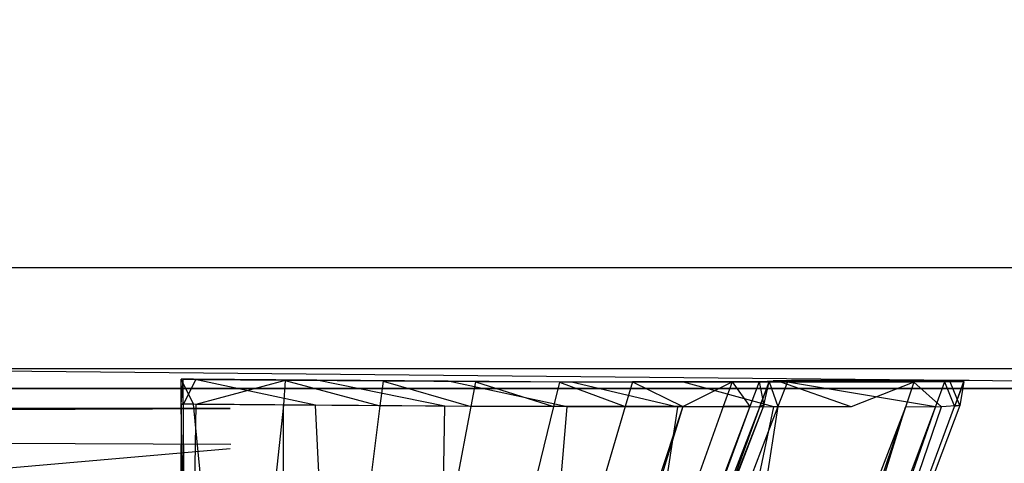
# Model space of a CAD drawing. Extents: x -0.35 to 0, y -0.337 to 0.
# Tile 14 of 18: x -0.063 to -0.039, y -0.316 to -0.305. Entities that reach past the tile are written whole.
import ezdxf

# ---------------------------------------------------------------- set-up
doc = ezdxf.new("R2010")
doc.units = 0
for name, color, linetype in [('L1_GRIFF_N_A81600__1___REPLACEM', 7, 'CONTINUOUS'), ('L2_GRIFF_N_A81600__0___REPLACEM', 7, 'CONTINUOUS'), ('L4_KORPUS_N_A81600__5___REPLACE', 7, 'CONTINUOUS'), ('L8_KORPUS_N_A81600__1___REPLACE', 7, 'CONTINUOUS')]:
    doc.layers.add(name, color=color, linetype=linetype)

msp = doc.modelspace()

# ---------------------------------------------------------------- linework, layer by layer
at = {"layer": 'L1_GRIFF_N_A81600__1___REPLACEM', "color": 254}
for points, invisible_edges in [([(-0.290944, -0.31461, 0.5702), (-0.057829, -0.314493, 0.566797), (-0.290962, -0.314493, 0.566797), (-0.290944, -0.31461, 0.5702)], 13), ([(-0.057829, -0.314493, 0.566797), (-0.290961, -0.31549, 0.567178), (-0.290962, -0.314493, 0.566797), (-0.057829, -0.314493, 0.566797)], 13), ([(-0.290961, -0.31549, 0.567178), (-0.057829, -0.314493, 0.566797), (-0.057828, -0.31549, 0.567178), (-0.290961, -0.31549, 0.567178)], 14), ([(-0.057829, -0.314493, 0.566797), (-0.290944, -0.31461, 0.5702), (-0.057811, -0.31461, 0.5702), (-0.057829, -0.314493, 0.566797)], 14), ([(-0.057811, -0.315376, 0.570481), (-0.290944, -0.31461, 0.5702), (-0.290944, -0.315376, 0.570481), (-0.057811, -0.315376, 0.570481)], 13), ([(-0.290944, -0.31461, 0.5702), (-0.057811, -0.315376, 0.570481), (-0.057811, -0.31461, 0.5702), (-0.290944, -0.31461, 0.5702)], 14), ([(-0.057828, -0.31549, 0.567178), (-0.290945, -0.335681, 0.574543), (-0.290961, -0.31549, 0.567178), (-0.057828, -0.31549, 0.567178)], 13), ([(-0.290945, -0.335681, 0.574543), (-0.057828, -0.31549, 0.567178), (-0.057811, -0.335681, 0.574543), (-0.290945, -0.335681, 0.574543)], 14), ([(-0.057811, -0.332458, 0.576732), (-0.290944, -0.315376, 0.570481), (-0.290944, -0.332458, 0.576732), (-0.057811, -0.332458, 0.576732)], 13), ([(-0.290944, -0.315376, 0.570481), (-0.057811, -0.332458, 0.576732), (-0.057811, -0.315376, 0.570481), (-0.290944, -0.315376, 0.570481)], 14)]:
    msp.add_3dface(points, dxfattribs=dict(at, invisible_edges=invisible_edges))
at = {"layer": 'L2_GRIFF_N_A81600__0___REPLACEM', "color": 254}
for points, invisible_edges in [([(-0.059051, -0.314383, 0.565831), (-0.059045, -0.313764, 0.566073), (-0.059051, -0.313763, 0.565603), (-0.059051, -0.314383, 0.565831)], 14), ([(-0.059051, -0.313763, 0.565603), (-0.058744, -0.314385, 0.565867), (-0.059051, -0.314383, 0.565831), (-0.059051, -0.313763, 0.565603)], 13), ([(-0.058744, -0.314385, 0.565867), (-0.059051, -0.313763, 0.565603), (-0.058744, -0.313766, 0.565639), (-0.058744, -0.314385, 0.565867)], 14), ([(-0.059045, -0.313764, 0.566073), (-0.058744, -0.313766, 0.565639), (-0.059051, -0.313763, 0.565603), (-0.059045, -0.313764, 0.566073)], 13), ([(-0.059045, -0.313764, 0.566073), (-0.059051, -0.314383, 0.565831), (-0.059046, -0.314384, 0.566296), (-0.059045, -0.313764, 0.566073)], 13), ([(-0.059046, -0.314384, 0.566296), (-0.059001, -0.313775, 0.569947), (-0.059045, -0.313764, 0.566073), (-0.059046, -0.314384, 0.566296)], 14), ([(-0.059001, -0.313775, 0.569947), (-0.059046, -0.314384, 0.566296), (-0.058999, -0.314389, 0.570158), (-0.059001, -0.313775, 0.569947)], 13), ([(-0.059001, -0.313775, 0.569947), (-0.058738, -0.313767, 0.566109), (-0.059045, -0.313764, 0.566073), (-0.059001, -0.313775, 0.569947)], 13), ([(-0.058744, -0.313766, 0.565639), (-0.059045, -0.313764, 0.566073), (-0.058738, -0.313767, 0.566109), (-0.058744, -0.313766, 0.565639)], 14), ([(-0.058738, -0.313767, 0.566109), (-0.059001, -0.313775, 0.569947), (-0.058694, -0.313777, 0.569982), (-0.058738, -0.313767, 0.566109)], 14), ([(-0.058999, -0.314389, 0.570158), (-0.058996, -0.313776, 0.570396), (-0.059001, -0.313775, 0.569947), (-0.058999, -0.314389, 0.570158)], 14), ([(-0.058996, -0.313776, 0.570396), (-0.058694, -0.313777, 0.569982), (-0.059001, -0.313775, 0.569947), (-0.058996, -0.313776, 0.570396)], 13), ([(-0.058996, -0.313776, 0.570396), (-0.058999, -0.314389, 0.570158), (-0.058994, -0.314389, 0.570608), (-0.058996, -0.313776, 0.570396)], 13), ([(-0.058994, -0.314389, 0.570608), (-0.058689, -0.313779, 0.570432), (-0.058996, -0.313776, 0.570396), (-0.058994, -0.314389, 0.570608)], 13), ([(-0.058694, -0.313777, 0.569982), (-0.058996, -0.313776, 0.570396), (-0.058689, -0.313779, 0.570432), (-0.058694, -0.313777, 0.569982)], 14), ([(-0.058689, -0.313779, 0.570432), (-0.058994, -0.314389, 0.570608), (-0.058687, -0.314391, 0.570643), (-0.058689, -0.313779, 0.570432)], 14), ([(-0.058744, -0.313766, 0.565639), (-0.055715, -0.314409, 0.566218), (-0.058744, -0.314385, 0.565867), (-0.058744, -0.313766, 0.565639)], 13), ([(-0.055715, -0.314409, 0.566218), (-0.058744, -0.313766, 0.565639), (-0.055676, -0.313789, 0.565995), (-0.055715, -0.314409, 0.566218)], 14), ([(-0.058738, -0.313767, 0.566109), (-0.055676, -0.313789, 0.565995), (-0.058744, -0.313766, 0.565639), (-0.058738, -0.313767, 0.566109)], 13), ([(-0.058694, -0.313777, 0.569982), (-0.055754, -0.31379, 0.566455), (-0.058738, -0.313767, 0.566109), (-0.058694, -0.313777, 0.569982)], 13), ([(-0.055676, -0.313789, 0.565995), (-0.058738, -0.313767, 0.566109), (-0.055754, -0.31379, 0.566455), (-0.055676, -0.313789, 0.565995)], 14), ([(-0.055754, -0.31379, 0.566455), (-0.058694, -0.313777, 0.569982), (-0.056394, -0.313795, 0.570249), (-0.055754, -0.31379, 0.566455)], 14), ([(-0.058689, -0.313779, 0.570432), (-0.056394, -0.313795, 0.570249), (-0.058694, -0.313777, 0.569982), (-0.058689, -0.313779, 0.570432)], 13), ([(-0.056394, -0.313795, 0.570249), (-0.058689, -0.313779, 0.570432), (-0.056469, -0.313796, 0.57069), (-0.056394, -0.313795, 0.570249)], 14), ([(-0.058687, -0.314391, 0.570643), (-0.056469, -0.313796, 0.57069), (-0.058689, -0.313779, 0.570432), (-0.058687, -0.314391, 0.570643)], 13), ([(-0.056469, -0.313796, 0.57069), (-0.058687, -0.314391, 0.570643), (-0.056508, -0.314408, 0.570896), (-0.056469, -0.313796, 0.57069)], 14), ([(-0.054112, -0.314428, 0.571563), (-0.056469, -0.313796, 0.57069), (-0.056508, -0.314408, 0.570896), (-0.054112, -0.314428, 0.571563)], 13), ([(-0.056469, -0.313796, 0.57069), (-0.053882, -0.313816, 0.570949), (-0.056394, -0.313795, 0.570249), (-0.056469, -0.313796, 0.57069)], 13), ([(-0.053882, -0.313816, 0.570949), (-0.056469, -0.313796, 0.57069), (-0.054033, -0.313816, 0.571368), (-0.053882, -0.313816, 0.570949)], 14), ([(-0.056469, -0.313796, 0.57069), (-0.054112, -0.314428, 0.571563), (-0.054033, -0.313816, 0.571368), (-0.056469, -0.313796, 0.57069)], 14), ([(-0.056394, -0.313795, 0.570249), (-0.05258, -0.313816, 0.567339), (-0.055754, -0.31379, 0.566455), (-0.056394, -0.313795, 0.570249)], 13), ([(-0.05258, -0.313816, 0.567339), (-0.056394, -0.313795, 0.570249), (-0.053882, -0.313816, 0.570949), (-0.05258, -0.313816, 0.567339)], 14), ([(-0.055754, -0.31379, 0.566455), (-0.052422, -0.313816, 0.566901), (-0.055676, -0.313789, 0.565995), (-0.055754, -0.31379, 0.566455)], 13), ([(-0.052422, -0.313816, 0.566901), (-0.055754, -0.31379, 0.566455), (-0.05258, -0.313816, 0.567339), (-0.052422, -0.313816, 0.566901)], 14), ([(-0.055676, -0.313789, 0.565995), (-0.052499, -0.314435, 0.567114), (-0.055715, -0.314409, 0.566218), (-0.055676, -0.313789, 0.565995)], 13), ([(-0.052499, -0.314435, 0.567114), (-0.055676, -0.313789, 0.565995), (-0.052422, -0.313816, 0.566901), (-0.052499, -0.314435, 0.567114)], 14), ([(-0.051853, -0.314444, 0.572583), (-0.054033, -0.313816, 0.571368), (-0.054112, -0.314428, 0.571563), (-0.051853, -0.314444, 0.572583)], 13), ([(-0.054033, -0.313816, 0.571368), (-0.051514, -0.313833, 0.57202), (-0.053882, -0.313816, 0.570949), (-0.054033, -0.313816, 0.571368)], 13), ([(-0.051514, -0.313833, 0.57202), (-0.054033, -0.313816, 0.571368), (-0.051737, -0.313832, 0.572406), (-0.051514, -0.313833, 0.57202)], 14), ([(-0.054033, -0.313816, 0.571368), (-0.051853, -0.314444, 0.572583), (-0.051737, -0.313832, 0.572406), (-0.054033, -0.313816, 0.571368)], 14), ([(-0.053882, -0.313816, 0.570949), (-0.049589, -0.313838, 0.568691), (-0.05258, -0.313816, 0.567339), (-0.053882, -0.313816, 0.570949)], 13), ([(-0.049589, -0.313838, 0.568691), (-0.053882, -0.313816, 0.570949), (-0.051514, -0.313833, 0.57202), (-0.049589, -0.313838, 0.568691)], 14), ([(-0.05258, -0.313816, 0.567339), (-0.049356, -0.313838, 0.568288), (-0.052422, -0.313816, 0.566901), (-0.05258, -0.313816, 0.567339)], 13), ([(-0.049356, -0.313838, 0.568288), (-0.05258, -0.313816, 0.567339), (-0.049589, -0.313838, 0.568691), (-0.049356, -0.313838, 0.568288)], 14), ([(-0.052422, -0.313816, 0.566901), (-0.049468, -0.314457, 0.568484), (-0.052499, -0.314435, 0.567114), (-0.052422, -0.313816, 0.566901)], 13), ([(-0.049468, -0.314457, 0.568484), (-0.052422, -0.313816, 0.566901), (-0.049356, -0.313838, 0.568288), (-0.049468, -0.314457, 0.568484)], 14), ([(-0.049806, -0.314447, 0.574016), (-0.051737, -0.313832, 0.572406), (-0.051853, -0.314444, 0.572583), (-0.049806, -0.314447, 0.574016)], 13), ([(-0.051737, -0.313832, 0.572406), (-0.049367, -0.313837, 0.573524), (-0.051514, -0.313833, 0.57202), (-0.051737, -0.313832, 0.572406)], 13), ([(-0.049367, -0.313837, 0.573524), (-0.051737, -0.313832, 0.572406), (-0.049656, -0.313837, 0.573865), (-0.049367, -0.313837, 0.573524)], 14), ([(-0.051737, -0.313832, 0.572406), (-0.049806, -0.314447, 0.574016), (-0.049656, -0.313837, 0.573865), (-0.051737, -0.313832, 0.572406)], 14), ([(-0.051514, -0.313833, 0.57202), (-0.046879, -0.313843, 0.570591), (-0.049589, -0.313838, 0.568691), (-0.051514, -0.313833, 0.57202)], 13), ([(-0.046879, -0.313843, 0.570591), (-0.051514, -0.313833, 0.57202), (-0.049367, -0.313837, 0.573524), (-0.046879, -0.313843, 0.570591)], 14), ([(-0.048026, -0.314443, 0.575786), (-0.049656, -0.313837, 0.573865), (-0.049806, -0.314447, 0.574016), (-0.048026, -0.314443, 0.575786)], 13), ([(-0.047501, -0.313833, 0.575381), (-0.049656, -0.313837, 0.573865), (-0.047847, -0.313832, 0.575665), (-0.047501, -0.313833, 0.575381)], 14), ([(-0.049656, -0.313837, 0.573865), (-0.048026, -0.314443, 0.575786), (-0.047847, -0.313832, 0.575665), (-0.049656, -0.313837, 0.573865)], 14), ([(-0.049656, -0.313837, 0.573865), (-0.047501, -0.313833, 0.575381), (-0.049367, -0.313837, 0.573524), (-0.049656, -0.313837, 0.573865)], 13), ([(-0.049589, -0.313838, 0.568691), (-0.046577, -0.313844, 0.570236), (-0.049356, -0.313838, 0.568288), (-0.049589, -0.313838, 0.568691)], 13), ([(-0.046577, -0.313844, 0.570236), (-0.049589, -0.313838, 0.568691), (-0.046879, -0.313843, 0.570591), (-0.046577, -0.313844, 0.570236)], 14), ([(-0.049356, -0.313838, 0.568288), (-0.046722, -0.314463, 0.57041), (-0.049468, -0.314457, 0.568484), (-0.049356, -0.313838, 0.568288)], 13), ([(-0.044522, -0.313837, 0.572937), (-0.049367, -0.313837, 0.573524), (-0.047501, -0.313833, 0.575381), (-0.044522, -0.313837, 0.572937)], 14), ([(-0.049367, -0.313837, 0.573524), (-0.044522, -0.313837, 0.572937), (-0.046879, -0.313843, 0.570591), (-0.049367, -0.313837, 0.573524)], 13), ([(-0.046722, -0.314463, 0.57041), (-0.049356, -0.313838, 0.568288), (-0.046577, -0.313844, 0.570236), (-0.046722, -0.314463, 0.57041)], 14), ([(-0.046597, -0.314442, 0.577827), (-0.047847, -0.313832, 0.575665), (-0.048026, -0.314443, 0.575786), (-0.046597, -0.314442, 0.577827)], 13), ([(-0.046003, -0.313832, 0.577524), (-0.047847, -0.313832, 0.575665), (-0.046394, -0.313831, 0.577743), (-0.046003, -0.313832, 0.577524)], 14), ([(-0.047847, -0.313832, 0.575665), (-0.046597, -0.314442, 0.577827), (-0.046394, -0.313831, 0.577743), (-0.047847, -0.313832, 0.575665)], 14), ([(-0.047847, -0.313832, 0.575665), (-0.046003, -0.313832, 0.577524), (-0.047501, -0.313833, 0.575381), (-0.047847, -0.313832, 0.575665)], 13), ([(-0.04263, -0.313836, 0.575643), (-0.047501, -0.313833, 0.575381), (-0.046003, -0.313832, 0.577524), (-0.04263, -0.313836, 0.575643)], 14), ([(-0.047501, -0.313833, 0.575381), (-0.04263, -0.313836, 0.575643), (-0.044522, -0.313837, 0.572937), (-0.047501, -0.313833, 0.575381)], 13), ([(-0.044161, -0.313838, 0.57264), (-0.046879, -0.313843, 0.570591), (-0.044522, -0.313837, 0.572937), (-0.044161, -0.313838, 0.57264)], 14), ([(-0.046879, -0.313843, 0.570591), (-0.044161, -0.313838, 0.57264), (-0.046577, -0.313844, 0.570236), (-0.046879, -0.313843, 0.570591)], 13), ([(-0.046577, -0.313844, 0.570236), (-0.044333, -0.314457, 0.572787), (-0.046722, -0.314463, 0.57041), (-0.046577, -0.313844, 0.570236)], 13), ([(-0.046597, -0.314442, 0.577827), (-0.045372, -0.313834, 0.580048), (-0.046394, -0.313831, 0.577743), (-0.046597, -0.314442, 0.577827)], 14), ([(-0.045372, -0.313834, 0.580048), (-0.046597, -0.314442, 0.577827), (-0.045592, -0.314444, 0.580092), (-0.045372, -0.313834, 0.580048)], 13), ([(-0.044333, -0.314457, 0.572787), (-0.046577, -0.313844, 0.570236), (-0.044161, -0.313838, 0.57264), (-0.044333, -0.314457, 0.572787)], 14), ([(-0.046394, -0.313831, 0.577743), (-0.044948, -0.313834, 0.579902), (-0.046003, -0.313832, 0.577524), (-0.046394, -0.313831, 0.577743)], 13), ([(-0.044948, -0.313834, 0.579902), (-0.046394, -0.313831, 0.577743), (-0.045372, -0.313834, 0.580048), (-0.044948, -0.313834, 0.579902)], 14), ([(-0.046003, -0.313832, 0.577524), (-0.041298, -0.313839, 0.578646), (-0.04263, -0.313836, 0.575643), (-0.046003, -0.313832, 0.577524)], 13), ([(-0.041298, -0.313839, 0.578646), (-0.046003, -0.313832, 0.577524), (-0.044948, -0.313834, 0.579902), (-0.041298, -0.313839, 0.578646)], 14), ([(-0.044928, -0.314441, 0.582495), (-0.045372, -0.313834, 0.580048), (-0.045592, -0.314444, 0.580092), (-0.044928, -0.314441, 0.582495)], 13), ([(-0.044253, -0.313831, 0.582423), (-0.045372, -0.313834, 0.580048), (-0.044697, -0.31383, 0.582492), (-0.044253, -0.313831, 0.582423)], 14), ([(-0.045372, -0.313834, 0.580048), (-0.044928, -0.314441, 0.582495), (-0.044697, -0.31383, 0.582492), (-0.045372, -0.313834, 0.580048)], 14), ([(-0.045372, -0.313834, 0.580048), (-0.044253, -0.313831, 0.582423), (-0.044948, -0.313834, 0.579902), (-0.045372, -0.313834, 0.580048)], 13), ([(-0.040419, -0.313835, 0.58183), (-0.044948, -0.313834, 0.579902), (-0.044253, -0.313831, 0.582423), (-0.040419, -0.313835, 0.58183)], 14), ([(-0.044948, -0.313834, 0.579902), (-0.040419, -0.313835, 0.58183), (-0.041298, -0.313839, 0.578646), (-0.044948, -0.313834, 0.579902)], 13), ([(-0.044584, -0.314415, 0.58497), (-0.044697, -0.31383, 0.582492), (-0.044928, -0.314441, 0.582495), (-0.044584, -0.314415, 0.58497)], 13), ([(-0.044697, -0.31383, 0.582492), (-0.043892, -0.313803, 0.585021), (-0.044253, -0.313831, 0.582423), (-0.044697, -0.31383, 0.582492)], 13), ([(-0.043892, -0.313803, 0.585021), (-0.044697, -0.31383, 0.582492), (-0.044348, -0.313804, 0.585011), (-0.043892, -0.313803, 0.585021)], 14), ([(-0.044697, -0.31383, 0.582492), (-0.044584, -0.314415, 0.58497), (-0.044348, -0.313804, 0.585011), (-0.044697, -0.31383, 0.582492)], 14), ([(-0.044449, -0.313834, 0.599014), (-0.044683, -0.314444, 0.598705), (-0.044685, -0.314444, 0.599014), (-0.044449, -0.313834, 0.599014)], 13), ([(-0.044232, -0.314444, 0.599014), (-0.044449, -0.313834, 0.599014), (-0.044685, -0.314444, 0.599014), (-0.044232, -0.314444, 0.599014)], 13), ([(-0.044447, -0.313834, 0.598705), (-0.044584, -0.314415, 0.58497), (-0.044683, -0.314444, 0.598705), (-0.044447, -0.313834, 0.598705)], 13), ([(-0.044683, -0.314444, 0.598705), (-0.044449, -0.313834, 0.599014), (-0.044447, -0.313834, 0.598705), (-0.044683, -0.314444, 0.598705)], 14), ([(-0.044584, -0.314415, 0.58497), (-0.044447, -0.313834, 0.598705), (-0.044348, -0.313804, 0.585011), (-0.044584, -0.314415, 0.58497)], 14), ([(-0.042221, -0.313837, 0.575415), (-0.044522, -0.313837, 0.572937), (-0.04263, -0.313836, 0.575643), (-0.042221, -0.313837, 0.575415)], 14), ([(-0.044522, -0.313837, 0.572937), (-0.042221, -0.313837, 0.575415), (-0.044161, -0.313838, 0.57264), (-0.044522, -0.313837, 0.572937)], 13), ([(-0.044449, -0.313834, 0.599014), (-0.043994, -0.313833, 0.598706), (-0.044447, -0.313834, 0.598705), (-0.044449, -0.313834, 0.599014)], 13), ([(-0.043994, -0.313833, 0.598706), (-0.044449, -0.313834, 0.599014), (-0.043997, -0.313834, 0.599014), (-0.043994, -0.313833, 0.598706)], 14), ([(-0.044449, -0.313834, 0.599014), (-0.044232, -0.314444, 0.599014), (-0.043997, -0.313834, 0.599014), (-0.044449, -0.313834, 0.599014)], 14), ([(-0.044447, -0.313834, 0.598705), (-0.043892, -0.313803, 0.585021), (-0.044348, -0.313804, 0.585011), (-0.044447, -0.313834, 0.598705)], 13), ([(-0.043892, -0.313803, 0.585021), (-0.044447, -0.313834, 0.598705), (-0.043994, -0.313833, 0.598706), (-0.043892, -0.313803, 0.585021)], 14), ([(-0.044161, -0.313838, 0.57264), (-0.042415, -0.314456, 0.575529), (-0.044333, -0.314457, 0.572787), (-0.044161, -0.313838, 0.57264)], 13), ([(-0.044253, -0.313831, 0.582423), (-0.039964, -0.3138, 0.585111), (-0.040419, -0.313835, 0.58183), (-0.044253, -0.313831, 0.582423)], 13), ([(-0.039964, -0.3138, 0.585111), (-0.044253, -0.313831, 0.582423), (-0.043892, -0.313803, 0.585021), (-0.039964, -0.3138, 0.585111)], 14), ([(-0.040325, -0.314444, 0.599014), (-0.043997, -0.313834, 0.599014), (-0.044232, -0.314444, 0.599014), (-0.040325, -0.314444, 0.599014)], 13), ([(-0.042415, -0.314456, 0.575529), (-0.044161, -0.313838, 0.57264), (-0.042221, -0.313837, 0.575415), (-0.042415, -0.314456, 0.575529)], 14), ([(-0.043997, -0.313834, 0.599014), (-0.040093, -0.31383, 0.598708), (-0.043994, -0.313833, 0.598706), (-0.043997, -0.313834, 0.599014)], 13), ([(-0.040093, -0.31383, 0.598708), (-0.043997, -0.313834, 0.599014), (-0.040096, -0.313831, 0.599014), (-0.040093, -0.31383, 0.598708)], 14), ([(-0.043997, -0.313834, 0.599014), (-0.040325, -0.314444, 0.599014), (-0.040096, -0.313831, 0.599014), (-0.043997, -0.313834, 0.599014)], 14), ([(-0.043994, -0.313833, 0.598706), (-0.039964, -0.3138, 0.585111), (-0.043892, -0.313803, 0.585021), (-0.043994, -0.313833, 0.598706)], 13), ([(-0.039964, -0.3138, 0.585111), (-0.043994, -0.313833, 0.598706), (-0.040093, -0.31383, 0.598708), (-0.039964, -0.3138, 0.585111)], 14), ([(-0.04263, -0.313836, 0.575643), (-0.040855, -0.31384, 0.578493), (-0.042221, -0.313837, 0.575415), (-0.04263, -0.313836, 0.575643)], 13), ([(-0.040855, -0.31384, 0.578493), (-0.04263, -0.313836, 0.575643), (-0.041298, -0.313839, 0.578646), (-0.040855, -0.31384, 0.578493)], 14), ([(-0.040855, -0.31384, 0.578493), (-0.042415, -0.314456, 0.575529), (-0.042221, -0.313837, 0.575415), (-0.040855, -0.31384, 0.578493)], 14), ([(-0.042415, -0.314456, 0.575529), (-0.040855, -0.31384, 0.578493), (-0.041066, -0.314458, 0.578572), (-0.042415, -0.314456, 0.575529)], 13), ([(-0.041298, -0.313839, 0.578646), (-0.039954, -0.313835, 0.581758), (-0.040855, -0.31384, 0.578493), (-0.041298, -0.313839, 0.578646)], 13), ([(-0.039954, -0.313835, 0.581758), (-0.041298, -0.313839, 0.578646), (-0.040419, -0.313835, 0.58183), (-0.039954, -0.313835, 0.581758)], 14), ([(-0.040855, -0.31384, 0.578493), (-0.040175, -0.314454, 0.581799), (-0.041066, -0.314458, 0.578572), (-0.040855, -0.31384, 0.578493)], 13), ([(-0.040175, -0.314454, 0.581799), (-0.040855, -0.31384, 0.578493), (-0.039954, -0.313835, 0.581758), (-0.040175, -0.314454, 0.581799)], 14), ([(-0.040419, -0.313835, 0.58183), (-0.039488, -0.3138, 0.585122), (-0.039954, -0.313835, 0.581758), (-0.040419, -0.313835, 0.58183)], 13), ([(-0.039488, -0.3138, 0.585122), (-0.040419, -0.313835, 0.58183), (-0.039964, -0.3138, 0.585111), (-0.039488, -0.3138, 0.585122)], 14), ([(-0.039851, -0.314444, 0.599014), (-0.040096, -0.313831, 0.599014), (-0.040325, -0.314444, 0.599014), (-0.039851, -0.314444, 0.599014)], 13), ([(-0.039954, -0.313835, 0.581758), (-0.039714, -0.314419, 0.585124), (-0.040175, -0.314454, 0.581799), (-0.039954, -0.313835, 0.581758)], 13), ([(-0.040096, -0.313831, 0.599014), (-0.039851, -0.314444, 0.599014), (-0.039623, -0.31383, 0.599014), (-0.040096, -0.313831, 0.599014)], 14), ([(-0.040096, -0.313831, 0.599014), (-0.03962, -0.31383, 0.598708), (-0.040093, -0.31383, 0.598708), (-0.040096, -0.313831, 0.599014)], 13), ([(-0.03962, -0.31383, 0.598708), (-0.040096, -0.313831, 0.599014), (-0.039623, -0.31383, 0.599014), (-0.03962, -0.31383, 0.598708)], 14), ([(-0.040093, -0.31383, 0.598708), (-0.039488, -0.3138, 0.585122), (-0.039964, -0.3138, 0.585111), (-0.040093, -0.31383, 0.598708)], 13), ([(-0.039488, -0.3138, 0.585122), (-0.040093, -0.31383, 0.598708), (-0.03962, -0.31383, 0.598708), (-0.039488, -0.3138, 0.585122)], 14), ([(-0.039714, -0.314419, 0.585124), (-0.039954, -0.313835, 0.581758), (-0.039488, -0.3138, 0.585122), (-0.039714, -0.314419, 0.585124)], 14), ([(-0.039848, -0.314443, 0.598708), (-0.039623, -0.31383, 0.599014), (-0.039851, -0.314444, 0.599014), (-0.039848, -0.314443, 0.598708)], 13), ([(-0.039714, -0.314419, 0.585124), (-0.03962, -0.31383, 0.598708), (-0.039848, -0.314443, 0.598708), (-0.039714, -0.314419, 0.585124)], 13), ([(-0.039623, -0.31383, 0.599014), (-0.039848, -0.314443, 0.598708), (-0.03962, -0.31383, 0.598708), (-0.039623, -0.31383, 0.599014)], 14), ([(-0.03962, -0.31383, 0.598708), (-0.039714, -0.314419, 0.585124), (-0.039488, -0.3138, 0.585122), (-0.03962, -0.31383, 0.598708)], 14), ([(-0.059051, -0.314383, 0.565831), (-0.058756, -0.3329, 0.572665), (-0.059063, -0.332898, 0.572629), (-0.059051, -0.314383, 0.565831)], 13), ([(-0.059053, -0.332882, 0.572985), (-0.059051, -0.314383, 0.565831), (-0.059063, -0.332898, 0.572629), (-0.059053, -0.332882, 0.572985)], 13), ([(-0.059051, -0.314383, 0.565831), (-0.059053, -0.332882, 0.572985), (-0.059046, -0.314384, 0.566296), (-0.059051, -0.314383, 0.565831)], 14), ([(-0.059046, -0.314384, 0.566296), (-0.059053, -0.332882, 0.572985), (-0.058955, -0.332722, 0.576459), (-0.059046, -0.314384, 0.566296)], 14), ([(-0.058756, -0.3329, 0.572665), (-0.059051, -0.314383, 0.565831), (-0.058744, -0.314385, 0.565867), (-0.058756, -0.3329, 0.572665)], 14), ([(-0.059046, -0.314384, 0.566296), (-0.058955, -0.332722, 0.576459), (-0.058999, -0.314389, 0.570158), (-0.059046, -0.314384, 0.566296)], 14), ([(-0.058942, -0.332701, 0.57692), (-0.058999, -0.314389, 0.570158), (-0.058955, -0.332722, 0.576459), (-0.058942, -0.332701, 0.57692)], 13), ([(-0.058999, -0.314389, 0.570158), (-0.058942, -0.332701, 0.57692), (-0.058994, -0.314389, 0.570608), (-0.058999, -0.314389, 0.570158)], 14), ([(-0.058942, -0.332701, 0.57692), (-0.058687, -0.314391, 0.570643), (-0.058994, -0.314389, 0.570608), (-0.058942, -0.332701, 0.57692)], 13), ([(-0.058687, -0.314391, 0.570643), (-0.058942, -0.332701, 0.57692), (-0.058487, -0.332702, 0.576969), (-0.058687, -0.314391, 0.570643)], 14), ([(-0.058744, -0.314385, 0.565867), (-0.056891, -0.332915, 0.572881), (-0.058756, -0.3329, 0.572665), (-0.058744, -0.314385, 0.565867)], 13), ([(-0.056891, -0.332915, 0.572881), (-0.058744, -0.314385, 0.565867), (-0.055715, -0.314409, 0.566218), (-0.056891, -0.332915, 0.572881)], 14), ([(-0.058487, -0.332702, 0.576969), (-0.056508, -0.314408, 0.570896), (-0.058687, -0.314391, 0.570643), (-0.058487, -0.332702, 0.576969)], 13), ([(-0.056508, -0.314408, 0.570896), (-0.058487, -0.332702, 0.576969), (-0.057683, -0.332702, 0.577057), (-0.056508, -0.314408, 0.570896)], 14), ([(-0.056469, -0.332704, 0.577375), (-0.056508, -0.314408, 0.570896), (-0.057683, -0.332702, 0.577057), (-0.056469, -0.332704, 0.577375)], 14), ([(-0.055715, -0.314409, 0.566218), (-0.054797, -0.332932, 0.573464), (-0.056891, -0.332915, 0.572881), (-0.055715, -0.314409, 0.566218)], 13), ([(-0.054112, -0.314428, 0.571563), (-0.056508, -0.314408, 0.570896), (-0.056469, -0.332704, 0.577375), (-0.054112, -0.314428, 0.571563)], 14), ([(-0.054112, -0.314428, 0.571563), (-0.056469, -0.332704, 0.577375), (-0.055325, -0.332704, 0.57786), (-0.054112, -0.314428, 0.571563)], 14), ([(-0.054797, -0.332932, 0.573464), (-0.055715, -0.314409, 0.566218), (-0.052499, -0.314435, 0.567114), (-0.054797, -0.332932, 0.573464)], 14), ([(-0.051853, -0.314444, 0.572583), (-0.054112, -0.314428, 0.571563), (-0.055325, -0.332704, 0.57786), (-0.051853, -0.314444, 0.572583)], 14), ([(-0.051853, -0.314444, 0.572583), (-0.055325, -0.332704, 0.57786), (-0.054289, -0.332699, 0.578543), (-0.051853, -0.314444, 0.572583)], 14), ([(-0.052499, -0.314435, 0.567114), (-0.052823, -0.332946, 0.574357), (-0.054797, -0.332932, 0.573464), (-0.052499, -0.314435, 0.567114)], 13), ([(-0.049806, -0.314447, 0.574016), (-0.051853, -0.314444, 0.572583), (-0.054289, -0.332699, 0.578543), (-0.049806, -0.314447, 0.574016)], 14), ([(-0.049806, -0.314447, 0.574016), (-0.054289, -0.332699, 0.578543), (-0.053388, -0.33269, 0.579386), (-0.049806, -0.314447, 0.574016)], 14), ([(-0.048026, -0.314443, 0.575786), (-0.049806, -0.314447, 0.574016), (-0.053388, -0.33269, 0.579386), (-0.048026, -0.314443, 0.575786)], 14), ([(-0.048026, -0.314443, 0.575786), (-0.053388, -0.33269, 0.579386), (-0.052665, -0.332685, 0.580358), (-0.048026, -0.314443, 0.575786)], 14), ([(-0.052823, -0.332946, 0.574357), (-0.052499, -0.314435, 0.567114), (-0.049468, -0.314457, 0.568484), (-0.052823, -0.332946, 0.574357)], 14), ([(-0.049468, -0.314457, 0.568484), (-0.051034, -0.33295, 0.575611), (-0.052823, -0.332946, 0.574357), (-0.049468, -0.314457, 0.568484)], 13), ([(-0.046597, -0.314442, 0.577827), (-0.048026, -0.314443, 0.575786), (-0.052665, -0.332685, 0.580358), (-0.046597, -0.314442, 0.577827)], 14), ([(-0.046597, -0.314442, 0.577827), (-0.052665, -0.332685, 0.580358), (-0.052156, -0.332682, 0.581437), (-0.046597, -0.314442, 0.577827)], 14), ([(-0.046597, -0.314442, 0.577827), (-0.052156, -0.332682, 0.581437), (-0.045592, -0.314444, 0.580092), (-0.046597, -0.314442, 0.577827)], 14), ([(-0.045592, -0.314444, 0.580092), (-0.052156, -0.332682, 0.581437), (-0.05182, -0.332679, 0.582581), (-0.045592, -0.314444, 0.580092)], 14), ([(-0.044928, -0.314441, 0.582495), (-0.045592, -0.314444, 0.580092), (-0.05182, -0.332679, 0.582581), (-0.044928, -0.314441, 0.582495)], 14), ([(-0.051648, -0.332664, 0.58376), (-0.044928, -0.314441, 0.582495), (-0.05182, -0.332679, 0.582581), (-0.051648, -0.332664, 0.58376)], 13), ([(-0.051745, -0.332661, 0.599014), (-0.044683, -0.314444, 0.598705), (-0.051743, -0.332661, 0.598678), (-0.051745, -0.332661, 0.599014)], 13), ([(-0.044683, -0.314444, 0.598705), (-0.051745, -0.332661, 0.599014), (-0.044685, -0.314444, 0.599014), (-0.044683, -0.314444, 0.598705)], 14), ([(-0.051267, -0.332671, 0.599014), (-0.044685, -0.314444, 0.599014), (-0.051745, -0.332661, 0.599014), (-0.051267, -0.332671, 0.599014)], 13), ([(-0.051743, -0.332661, 0.598678), (-0.044584, -0.314415, 0.58497), (-0.051648, -0.332664, 0.58376), (-0.051743, -0.332661, 0.598678)], 13), ([(-0.044584, -0.314415, 0.58497), (-0.051743, -0.332661, 0.598678), (-0.044683, -0.314444, 0.598705), (-0.044584, -0.314415, 0.58497)], 14), ([(-0.044928, -0.314441, 0.582495), (-0.051648, -0.332664, 0.58376), (-0.044584, -0.314415, 0.58497), (-0.044928, -0.314441, 0.582495)], 14), ([(-0.047153, -0.332756, 0.599014), (-0.044232, -0.314444, 0.599014), (-0.051267, -0.332671, 0.599014), (-0.047153, -0.332756, 0.599014)], 13), ([(-0.044685, -0.314444, 0.599014), (-0.051267, -0.332671, 0.599014), (-0.044232, -0.314444, 0.599014), (-0.044685, -0.314444, 0.599014)], 14), ([(-0.051034, -0.33295, 0.575611), (-0.049468, -0.314457, 0.568484), (-0.046722, -0.314463, 0.57041), (-0.051034, -0.33295, 0.575611)], 14), ([(-0.046722, -0.314463, 0.57041), (-0.049479, -0.332946, 0.577159), (-0.051034, -0.33295, 0.575611), (-0.046722, -0.314463, 0.57041)], 13), ([(-0.044333, -0.314457, 0.572787), (-0.04823, -0.332945, 0.578945), (-0.049479, -0.332946, 0.577159), (-0.044333, -0.314457, 0.572787)], 13), ([(-0.049479, -0.332946, 0.577159), (-0.046722, -0.314463, 0.57041), (-0.044333, -0.314457, 0.572787), (-0.049479, -0.332946, 0.577159)], 14), ([(-0.041066, -0.314458, 0.578572), (-0.04823, -0.332945, 0.578945), (-0.042415, -0.314456, 0.575529), (-0.041066, -0.314458, 0.578572)], 14), ([(-0.04823, -0.332945, 0.578945), (-0.044333, -0.314457, 0.572787), (-0.042415, -0.314456, 0.575529), (-0.04823, -0.332945, 0.578945)], 14), ([(-0.04823, -0.332945, 0.578945), (-0.041066, -0.314458, 0.578572), (-0.047351, -0.332947, 0.580926), (-0.04823, -0.332945, 0.578945)], 13), ([(-0.041066, -0.314458, 0.578572), (-0.046771, -0.332944, 0.583028), (-0.047351, -0.332947, 0.580926), (-0.041066, -0.314458, 0.578572)], 13), ([(-0.046654, -0.332766, 0.599014), (-0.040325, -0.314444, 0.599014), (-0.047153, -0.332756, 0.599014), (-0.046654, -0.332766, 0.599014)], 13), ([(-0.044232, -0.314444, 0.599014), (-0.047153, -0.332756, 0.599014), (-0.040325, -0.314444, 0.599014), (-0.044232, -0.314444, 0.599014)], 14), ([(-0.040175, -0.314454, 0.581799), (-0.046471, -0.332922, 0.585193), (-0.046771, -0.332944, 0.583028), (-0.040175, -0.314454, 0.581799)], 13), ([(-0.046771, -0.332944, 0.583028), (-0.041066, -0.314458, 0.578572), (-0.040175, -0.314454, 0.581799), (-0.046771, -0.332944, 0.583028)], 14), ([(-0.039848, -0.314443, 0.598708), (-0.046654, -0.332766, 0.599014), (-0.04665, -0.33277, 0.598709), (-0.039848, -0.314443, 0.598708)], 13), ([(-0.046654, -0.332766, 0.599014), (-0.039848, -0.314443, 0.598708), (-0.039851, -0.314444, 0.599014), (-0.046654, -0.332766, 0.599014)], 14), ([(-0.040325, -0.314444, 0.599014), (-0.046654, -0.332766, 0.599014), (-0.039851, -0.314444, 0.599014), (-0.040325, -0.314444, 0.599014)], 14), ([(-0.039714, -0.314419, 0.585124), (-0.04665, -0.33277, 0.598709), (-0.046471, -0.332922, 0.585193), (-0.039714, -0.314419, 0.585124)], 14), ([(-0.039714, -0.314419, 0.585124), (-0.039848, -0.314443, 0.598708), (-0.04665, -0.33277, 0.598709), (-0.039714, -0.314419, 0.585124)], 14), ([(-0.046471, -0.332922, 0.585193), (-0.040175, -0.314454, 0.581799), (-0.039714, -0.314419, 0.585124), (-0.046471, -0.332922, 0.585193)], 14)]:
    msp.add_3dface(points, dxfattribs=dict(at, invisible_edges=invisible_edges))
at = {"layer": 'L4_KORPUS_N_A81600__5___REPLACE', "color": 250}
for points, invisible_edges in [([(-0.328, -0.311, 0.62), (-0.331, -0.314, 0.62), (-0.019, -0.314, 0.62), (-0.328, -0.311, 0.62)], 10), ([(-0.331, -0.314, 0.56), (-0.328, -0.311, 0.56), (-0.019, -0.314, 0.56), (-0.331, -0.314, 0.56)], 10), ([(-0.328, -0.311, 0.62), (-0.022, -0.311, 0.56), (-0.328, -0.311, 0.56), (-0.328, -0.311, 0.62)], 13), ([(-0.022, -0.311, 0.56), (-0.328, -0.311, 0.62), (-0.022, -0.311, 0.62), (-0.022, -0.311, 0.56)], 14), ([(-0.328, -0.311, 0.62), (-0.019, -0.314, 0.62), (-0.022, -0.311, 0.62), (-0.328, -0.311, 0.62)], 13), ([(-0.019, -0.314, 0.56), (-0.328, -0.311, 0.56), (-0.022, -0.311, 0.56), (-0.019, -0.314, 0.56)], 15), ([(-0.019, -0.314, 0.62), (-0.331, -0.314, 0.56), (-0.019, -0.314, 0.56), (-0.019, -0.314, 0.62)], 13), ([(-0.331, -0.314, 0.56), (-0.019, -0.314, 0.62), (-0.331, -0.314, 0.62), (-0.331, -0.314, 0.56)], 14)]:
    msp.add_3dface(points, dxfattribs=dict(at, invisible_edges=invisible_edges))
at = {"layer": 'L8_KORPUS_N_A81600__1___REPLACE', "color": 8}
for points, invisible_edges in [([(-0.019, -0.3135, 0.0195), (-0.331, -0.024, 0.0195), (-0.331, -0.3135, 0.0195), (-0.019, -0.3135, 0.0195)], 13), ([(-0.331, -0.024, 0.0195), (-0.019, -0.3135, 0.0195), (-0.019, -0.024, 0.0195), (-0.331, -0.024, 0.0195)], 14), ([(-0.019, -0.024, 0.0005), (-0.331, -0.3135, 0.0005), (-0.331, -0.024, 0.0005), (-0.019, -0.024, 0.0005)], 13), ([(-0.331, -0.3135, 0.0005), (-0.019, -0.024, 0.0005), (-0.019, -0.3135, 0.0005), (-0.331, -0.3135, 0.0005)], 14), ([(-0.019, -0.3135, 0.0195), (-0.331, -0.3135, 0.0005), (-0.019, -0.3135, 0.0005), (-0.019, -0.3135, 0.0195)], 13), ([(-0.331, -0.3135, 0.0005), (-0.019, -0.3135, 0.0195), (-0.331, -0.3135, 0.0195), (-0.331, -0.3135, 0.0005)], 14)]:
    msp.add_3dface(points, dxfattribs=dict(at, invisible_edges=invisible_edges))

doc.saveas('drawing.dxf')
